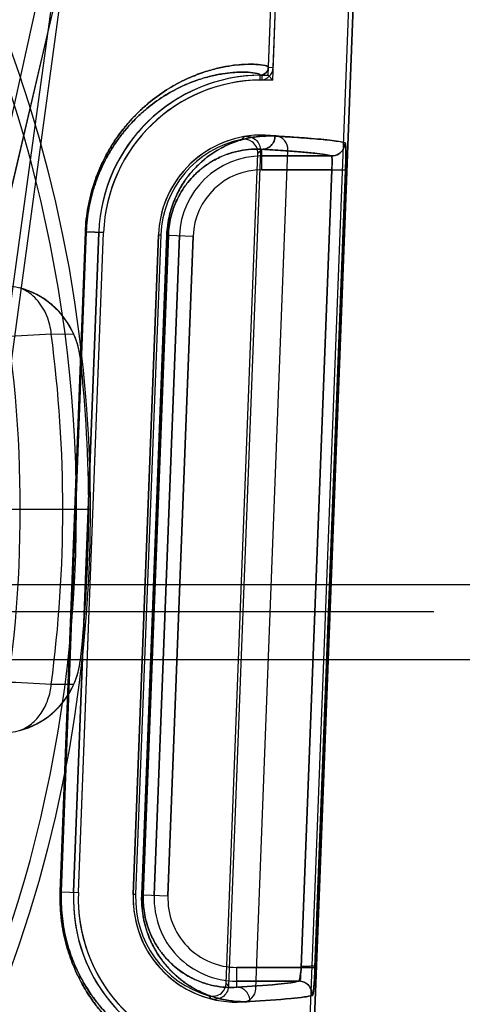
# Model space of a CAD drawing. Header units: millimetres. Extents: x 0 to 297, y 0 to 210.
# Tile 206 of 256: x 56.681 to 56.81, y 159.995 to 160.282. Entities that reach past the tile are written whole.
import ezdxf

# ---------------------------------------------------------------- set-up
doc = ezdxf.new("R2010")
doc.units = ezdxf.units.MM
doc.header["$LTSCALE"] = 16.335
doc.layers.get('0').update_dxf_attribs({"linetype": 'CONTINUOUS'})
for name, color, linetype in [('AXES_REF', 7, 'CONTINUOUS'), ('INTFCLR_1', 7, 'CONTINUOUS'), ('INTFCLR_144815', 7, 'CONTINUOUS'), ('INTFCLR_72935', 7, 'CONTINUOUS')]:
    doc.layers.add(name, color=color, linetype=linetype)

msp = doc.modelspace()

# ---------------------------------------------------------------- linework, layer by layer
at = {"color": 7, "linetype": 'Continuous'}
for radius in [7.756662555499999, 7.756, 7.706331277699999]:
    msp.add_circle((57.52239940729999, 154.539298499), radius, dxfattribs=at)
msp.add_arc((57.52239940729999, 154.539298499), 7.68, 278.2771290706, 261.7228709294, dxfattribs=at)
at = {"layer": 'AXES_REF', "color": 9, "linetype": 'Continuous'}
msp.add_circle((57.52239940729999, 154.539298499), 7.075609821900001, dxfattribs=at)
at = {"layer": 'INTFCLR_1', "color": 6, "linetype": 'Continuous'}
for p, q in [((56.7875283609, 160.5621008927), (56.7460067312, 159.4753140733)), ((56.788937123, 160.5620254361), (56.74741734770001, 159.4752871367)), ((56.75368291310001, 160.2679161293), (56.7649688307, 160.5633136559)), ((56.75509250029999, 160.2678622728), (56.7663775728, 160.5632376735)), ((56.7500313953, 159.9997450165), (56.759355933, 160.2438053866)), ((56.6969252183, 160.0278151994), (56.7042607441, 160.2198151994)), ((56.6983358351, 160.0277882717), (56.7056713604, 160.219788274)), ((56.7216596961, 160.2191774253), (56.7143241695, 160.0271774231))]:
    msp.add_line(p, q, dxfattribs=at)
at = {"layer": 'INTFCLR_1', "color": 9, "linetype": 'Continuous'}
for p, q in [((56.75368291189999, 160.2679160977), (56.7550925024, 160.2678623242)), ((56.7513249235, 160.2641969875), (56.7513099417, 160.2656075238)), ((56.7518118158, 160.2380946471), (56.7518118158, 160.2440311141)), ((56.7518118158, 160.2420940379), (56.77203140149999, 160.2420940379)), ((56.7721291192, 160.2380946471), (56.7518118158, 160.2380946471)), ((56.7721291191, 160.2380946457), (56.7632517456, 160.0059562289)), ((56.7761225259, 160.2379419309), (56.76724500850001, 160.0058035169)), ((56.7761225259, 160.2379419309), (56.7721291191, 160.2380946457)), ((56.6930701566, 160.0279786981), (56.7003772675, 160.2199799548)), ((56.7006538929, 160.2199799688), (56.6933512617, 160.027978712)), ((56.7006538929, 160.2199799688), (56.7003772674, 160.2199799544)), ((56.7006538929, 160.2199799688), (56.7056713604, 160.2197882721)), ((56.7167910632, 160.0270660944), (56.7241012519, 160.2190673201)), ((56.72454092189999, 160.2190673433), (56.7172374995, 160.0270661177)), ((56.7204252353, 160.0269443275), (56.7277607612, 160.2189443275)), ((56.7241012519, 160.2190673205), (56.72454092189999, 160.219067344)), ((56.7244217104, 160.0267916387), (56.7317572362, 160.2187916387)), ((56.72454092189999, 160.2190673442), (56.7317572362, 160.2187916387)), ((56.6933512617, 160.027978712), (56.6930701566, 160.0279786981)), ((56.6933512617, 160.027978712), (56.6983358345, 160.0277882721)), ((56.7172374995, 160.0270661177), (56.7167910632, 160.0270660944)), ((56.71723749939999, 160.0270661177), (56.7244217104, 160.0267916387)), ((56.7444762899, 160.0001760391), (56.7444762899, 160.0059562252)), ((56.7444762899, 160.0059562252), (56.7632517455, 160.0059562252)), ((56.7632517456, 160.0059562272), (56.76724500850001, 160.0058035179)), ((56.7625338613, 160.0019568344), (56.7444762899, 160.0019568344))]:
    msp.add_line(p, q, dxfattribs=at)
at = {"layer": 'INTFCLR_1', "color": 6, "linetype": 'Continuous'}
for centre, radius, start, end in [((56.7512844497, 160.2680075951), 0.0024002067, 270.6085343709, 357.8153197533), ((56.7512844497, 160.2680075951), 0.0038108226, 270.6085426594, 357.8145463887), ((56.7518118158, 160.2180254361), 0.04758473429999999, 90.6042427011, 177.8120294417), ((56.7518118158, 160.2180254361), 0.04617411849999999, 90.60417744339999, 177.8120271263), ((56.7518118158, 160.2180254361), 0.0301741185, 82.21149370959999, 177.8120295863), ((56.7553588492, 160.2439580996), 0.004, 357.8120301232, 82.21149379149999), ((56.7444762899, 160.0260254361), 0.04758473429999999, 177.8120294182, 265.0197515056), ((56.7444762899, 160.0260254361), 0.04617411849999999, 177.8120298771, 265.0197518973), ((56.7444762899, 160.0260254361), 0.0301741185, 177.8120296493, 273.4125651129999), ((56.7460343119, 159.9998977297), 0.004, 273.4125647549, 357.8120301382)]:
    msp.add_arc(centre, radius, start, end, dxfattribs=at)
at = {"layer": 'INTFCLR_1', "color": 9, "linetype": 'Continuous'}
for centre, radius, start, end in [((56.7518118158, 160.2180254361), 0.0240686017, 90.00000001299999, 177.8120294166), ((56.7518118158, 160.2180254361), 0.0200692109, 90.0000000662, 177.8120297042), ((56.7444762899, 160.0260254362), 0.0240686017, 177.8120294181, 269.9999999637), ((56.7444762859, 160.0260254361), 0.0200692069, 177.8120290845, 269.9999999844)]:
    msp.add_arc(centre, radius, start, end, dxfattribs=at)
at = {"layer": 'INTFCLR_1', "color": 7, "linetype": 'Continuous'}
msp.add_arc((56.7625248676, 159.9979558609), 0.0040012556, 357.8355308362, 89.8712071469, dxfattribs=at)
at = {"layer": 'INTFCLR_1', "color": 9, "linetype": 'Continuous'}
for points, knots in [([(56.7003772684, 160.2199799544), (56.7004709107, 160.2224404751), (56.7008081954, 160.2255007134), (56.7015302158, 160.2290801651), (56.7020672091, 160.2313367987), (56.7027010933, 160.2335112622), (56.703422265, 160.2355998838), (56.7041685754, 160.2375592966), (56.70552608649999, 160.2406903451), (56.707300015, 160.2439915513), (56.709218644, 160.2469673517), (56.71107842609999, 160.2495626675), (56.71344175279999, 160.2524258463), (56.7163433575, 160.2553884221), (56.71999039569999, 160.2585759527), (56.7243871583, 160.261686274), (56.7287810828, 160.2640428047), (56.7320527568, 160.2654576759), (56.7349503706, 160.2665391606), (56.7377134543, 160.2673567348), (56.7403231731, 160.267942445), (56.7425785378, 160.2683525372), (56.7450852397, 160.2686650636), (56.74773033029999, 160.2688053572), (56.7502245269, 160.2687729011), (56.7521636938, 160.2685570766), (56.7533209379, 160.2682698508), (56.7536871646, 160.2680268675), (56.7536829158, 160.2679161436)], [0, 0, 0, 0, 0.09145445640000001, 0.1138036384, 0.1356225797, 0.1775934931, 0.1978577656, 0.2176815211, 0.2554568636, 0.3245480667, 0.3565511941, 0.3869221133, 0.443096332, 0.4942467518, 0.5407728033, 0.6228600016, 0.6936556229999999, 0.7255371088, 0.7551980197, 0.8084927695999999, 0.8323850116, 0.8545194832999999, 0.8936035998, 0.9261879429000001, 0.9525909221, 0.9869380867, 0.995884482, 1, 1, 1, 1]), ([(56.7006538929, 160.2199799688), (56.7007432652, 160.2223302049), (56.7010644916, 160.2252531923), (56.7017519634, 160.2286724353), (56.7022631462, 160.2308277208), (56.7028665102, 160.2329045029), (56.703552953, 160.2348992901), (56.7042632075, 160.236770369), (56.70555486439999, 160.239759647), (56.70724279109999, 160.2429114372), (56.70906854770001, 160.2457523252), (56.71083768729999, 160.2482288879), (56.7130855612, 160.2509603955), (56.7158454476, 160.2537859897), (56.7193131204, 160.2568240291), (56.7234928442, 160.2597863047), (56.72767024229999, 160.2620280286), (56.7307797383, 160.2633715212), (56.7335324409, 160.2643966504), (56.7361570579, 160.2651695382), (56.73863556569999, 160.2657205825), (56.7407767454, 160.2661044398), (56.7431562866, 160.2663933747), (56.745665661, 160.2665155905), (56.74803463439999, 160.2664710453), (56.7498677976, 160.2662508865), (56.75097577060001, 160.2659602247), (56.75131438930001, 160.2657155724), (56.7513099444, 160.2656075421)], [0, 0, 0, 0, 0.0917406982, 0.1141566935, 0.136039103, 0.1781262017, 0.1984432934, 0.2183163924, 0.2561787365, 0.3254018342, 0.3574526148, 0.3878602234, 0.4440791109, 0.4952427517, 0.5417573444, 0.6237687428, 0.6944433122, 0.7262543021, 0.7558410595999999, 0.8089827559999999, 0.8327989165, 0.8548590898, 0.8938039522, 0.926266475, 0.9525704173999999, 0.9868267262, 0.9957825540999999, 1, 1, 1, 1]), ([(56.7241012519, 160.2190673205), (56.7241376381, 160.2200229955), (56.7242602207, 160.2214457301), (56.7245559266, 160.2233099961), (56.7249224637, 160.2250830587), (56.7255029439, 160.2271725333), (56.7263633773, 160.2294849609), (56.7273327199, 160.2315683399), (56.7283758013, 160.2334374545), (56.7294693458, 160.2351144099), (56.7309260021, 160.2370616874), (56.7324593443, 160.2387739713), (56.7340423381, 160.2402697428), (56.7355543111, 160.2415572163), (56.7374364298, 160.2429371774), (56.7403569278, 160.2446943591), (56.7439152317, 160.2462781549), (56.7480720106, 160.2474192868), (56.7519517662, 160.2479310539), (56.7544408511, 160.2479438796), (56.755627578, 160.2478778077)], [0, 0, 0, 0, 0.0603894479, 0.0899892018, 0.119159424, 0.17467886, 0.2267330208, 0.2747852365, 0.3196343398, 0.3617804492, 0.4011022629, 0.4731136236, 0.506543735, 0.5385750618, 0.5984631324, 0.6536618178, 0.7535741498, 0.8432714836, 0.9249485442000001, 1, 1, 1, 1]), ([(56.755627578, 160.2478778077), (56.7556090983, 160.2473915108), (56.75538979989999, 160.2463851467), (56.75453689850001, 160.2450871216), (56.7532648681, 160.2442247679), (56.7522790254, 160.2440266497), (56.7518118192, 160.2440239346)], [0, 0, 0, 0, 0.245399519, 0.5071339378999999, 0.7644002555, 1, 1, 1, 1]), ([(56.72454092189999, 160.219067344), (56.7245726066, 160.2199008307), (56.7247136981, 160.2215431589), (56.72514576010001, 160.2239192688), (56.725759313, 160.2261347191), (56.72650691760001, 160.228150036), (56.7273489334, 160.2299648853), (56.7282547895, 160.2315922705), (56.7292041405, 160.2330514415), (56.7304682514, 160.2347443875), (56.73263754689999, 160.237170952), (56.7353427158, 160.2393781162), (56.7386386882, 160.2413547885), (56.7417150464, 160.2427155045), (56.7453044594, 160.2436825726), (56.74864894, 160.2441072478), (56.7507914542, 160.2440900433), (56.7518118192, 160.2440239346)], [0, 0, 0, 0, 0.0607780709, 0.1198971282, 0.1757400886, 0.2280711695, 0.2763507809, 0.3213836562, 0.36367453, 0.4031049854, 0.4752440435, 0.6004044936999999, 0.6555016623, 0.75508233, 0.8443321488, 0.9254925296, 1, 1, 1, 1]), ([(56.77203140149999, 160.2420940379), (56.7714166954, 160.2422754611), (56.7697965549, 160.2425629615), (56.7668247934, 160.2429377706), (56.76277131, 160.2433106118), (56.7576484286, 160.2436876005), (56.7538755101, 160.2439152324), (56.7518118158, 160.2440311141)], [0, 0, 0, 0, 0.0945749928, 0.2419709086, 0.4422842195, 0.6949987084, 1, 1, 1, 1]), ([(56.7720314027, 160.2420976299), (56.7727727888, 160.2420987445), (56.7740756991, 160.2424813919), (56.7755586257, 160.2439083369), (56.7759900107, 160.2451977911), (56.7760217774, 160.245940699)], [0, 0, 0, 0, 0.3677585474, 0.6311502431, 1, 1, 1, 1]), ([(56.7760217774, 160.245940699), (56.7760842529, 160.2459224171), (56.7761201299, 160.2456369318), (56.7761883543, 160.2452234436), (56.7762158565, 160.2444538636), (56.7762349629, 160.2435888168), (56.7762352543, 160.2426273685), (56.77621649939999, 160.2407596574), (56.77617005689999, 160.2391848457), (56.7761225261, 160.2379419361)], [0, 0, 0, 0, 0.0243363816, 0.0836812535, 0.1766822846, 0.3011690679, 0.4113743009, 0.5349902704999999, 1, 1, 1, 1]), ([(56.7720314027, 160.2420976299), (56.77220480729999, 160.2420720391), (56.7721889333, 160.2411947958), (56.7722640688, 160.2404213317), (56.7722015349, 160.239198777), (56.7721583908, 160.2384773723), (56.7721291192, 160.2380946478)], [0, 0, 0, 0, 0.130335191, 0.4536621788, 0.7145859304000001, 1, 1, 1, 1]), ([(56.7425352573, 159.9761374), (56.7425310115, 159.9760256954), (56.742136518, 159.9758136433), (56.7409473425, 159.9756194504), (56.7389679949, 159.9755585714), (56.7364522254, 159.9757264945), (56.7338060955, 159.9760794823), (56.7306851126, 159.9767240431), (56.7277996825, 159.9775577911), (56.7252675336, 159.9784639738), (56.7223967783, 159.979641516), (56.7185331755, 159.9815750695), (56.7136548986, 159.9847183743), (56.7095030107, 159.9881890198), (56.70611723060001, 159.9916721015), (56.7034743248, 159.9948498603), (56.7013639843, 159.9978731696), (56.6997275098, 160.0005936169), (56.6980607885, 160.0036987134), (56.6965639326, 160.0071113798), (56.6954661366, 160.0103178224), (56.6948816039, 160.012312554), (56.6943313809, 160.0144332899), (56.6938733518, 160.0166316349), (56.69351679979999, 160.0189017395), (56.6930782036, 160.0224923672), (56.6929773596, 160.0255403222), (56.6930701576, 160.0279786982)], [0, 0, 0, 0, 0.00415512, 0.0132579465, 0.04812376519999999, 0.0748320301, 0.1077088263, 0.1470290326, 0.1932704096, 0.2191881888, 0.2469717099, 0.3085690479, 0.3794799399, 0.4622323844, 0.50906378, 0.5598962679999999, 0.6156970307, 0.6459197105, 0.6778621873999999, 0.7466490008, 0.7841161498, 0.8037783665, 0.8238994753, 0.8655447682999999, 0.8871774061, 0.9092985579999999, 1, 1, 1, 1]), ([(56.7403453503, 159.9786203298), (56.7403415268, 159.9785114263), (56.739975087, 159.9782953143), (56.7388353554, 159.9780948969), (56.7369634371, 159.9780217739), (56.7345733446, 159.978168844), (56.7320625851, 159.9784940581), (56.7290994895, 159.9790977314), (56.7263598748, 159.9798843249), (56.7239552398, 159.9807419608), (56.7212279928, 159.9818585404), (56.7175565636, 159.9836957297), (56.712920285, 159.9866873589), (56.7089744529, 159.9899939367), (56.705756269, 159.9933143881), (56.7032433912, 159.9963456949), (56.7012370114, 159.9992302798), (56.6996810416, 160.0018264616), (56.69809584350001, 160.0047909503), (56.6966724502, 160.008049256), (56.6956286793, 160.0111106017), (56.6950728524, 160.0130154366), (56.6945496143, 160.0150408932), (56.69411412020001, 160.0171404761), (56.6937751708, 160.0193086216), (56.6933582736, 160.0227384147), (56.69326269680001, 160.0256496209), (56.6933512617, 160.027978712)], [0, 0, 0, 0, 0.0042537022, 0.013361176, 0.0481250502, 0.0747278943, 0.1074766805, 0.1466521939, 0.1927386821, 0.2185778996, 0.2462841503, 0.3077370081, 0.3785304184, 0.4612143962, 0.5080400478, 0.5588924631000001, 0.6147450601, 0.6450081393, 0.6770021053, 0.7459276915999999, 0.7834843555, 0.8031969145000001, 0.8233716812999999, 0.8651340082, 0.8868300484, 0.9090174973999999, 1, 1, 1, 1]), ([(56.74830865, 159.9960239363), (56.7470805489, 159.9959523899), (56.7445079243, 159.9959654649), (56.7405032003, 159.9965130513), (56.73621690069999, 159.9977339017), (56.732553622, 159.9994314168), (56.7299800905, 160.0010517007), (56.7284432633, 160.0021762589), (56.7268305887, 160.0034839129), (56.7252522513, 160.0049867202), (56.7237350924, 160.00669394), (56.7221655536, 160.0086888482), (56.7207095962, 160.0109659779), (56.719416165, 160.0135448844), (56.7185020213, 160.0157841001), (56.7178622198, 160.0178260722), (56.71743690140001, 160.0195872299), (56.7170719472, 160.0214862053), (56.7168413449, 160.023463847), (56.71675887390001, 160.0254970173), (56.7167710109, 160.0265394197), (56.716791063, 160.0270660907)], [0, 0, 0, 0, 0.0741702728, 0.1546339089, 0.2429791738, 0.3419225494, 0.3968630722, 0.4261042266, 0.4566930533, 0.5220022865, 0.5571969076, 0.5943301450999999, 0.6749684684, 0.7195761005, 0.7681525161, 0.8206304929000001, 0.8484164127, 0.8773538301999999, 0.9371840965, 0.9682229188, 1, 1, 1, 1]), ([(56.7444762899, 160.0001760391), (56.7434214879, 160.0001044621), (56.7412091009, 160.0000968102), (56.7377598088, 160.000545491), (56.7340611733, 160.0015809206), (56.7308964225, 160.003037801), (56.72829962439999, 160.0046681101), (56.7262487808, 160.0062487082), (56.72457738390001, 160.0078411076), (56.7232626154, 160.0093225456), (56.7219011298, 160.0110562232), (56.7206381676, 160.0130367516), (56.7195160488, 160.0152809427), (56.71872254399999, 160.0172312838), (56.7180424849, 160.0194097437), (56.7175273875, 160.0218015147), (56.7172809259, 160.0239249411), (56.71720941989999, 160.0256978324), (56.7172200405, 160.0266068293), (56.7172374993, 160.0270661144)], [0, 0, 0, 0, 0.0735775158, 0.1534833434, 0.2413376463, 0.3399042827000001, 0.3947221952, 0.4544720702, 0.5197994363, 0.5550402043, 0.5922486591, 0.6731381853, 0.717931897, 0.7667439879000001, 0.8195094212, 0.876557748, 0.9367705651, 0.9680130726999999, 1, 1, 1, 1]), ([(56.7444762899, 160.0001760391), (56.7484562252, 160.0004099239), (56.7537125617, 160.0007387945), (56.7597231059, 160.0014159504), (56.7617715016, 160.0017412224), (56.7625338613, 160.0019568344)], [0, 0, 0, 0, 0.6586243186, 0.8691172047, 1, 1, 1, 1]), ([(56.74830865, 159.9960239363), (56.7483248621, 159.9965326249), (56.7481621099, 159.9976048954), (56.7473232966, 159.9990133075), (56.7460034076, 159.9999570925), (56.74496563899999, 160.0001735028), (56.7444762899, 160.0001760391)], [0, 0, 0, 0, 0.2441201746, 0.506899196, 0.7652768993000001, 1, 1, 1, 1]), ([(56.7665235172, 159.9978047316), (56.7657542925, 159.9975890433), (56.763688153, 159.9972638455), (56.7576251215, 159.9965866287), (56.7523232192, 159.9962578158), (56.74830865, 159.9960239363)], [0, 0, 0, 0, 0.1308507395, 0.3413375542, 1, 1, 1, 1])]:
    msp.add_open_spline(points, degree=3, knots=knots, dxfattribs=at)
at = {"layer": 'INTFCLR_1', "color": 6, "linetype": 'Continuous'}
msp.add_open_spline([(56.755627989, 160.2478777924), (56.75691650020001, 160.2478060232), (56.7594040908, 160.2476607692), (56.7630227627, 160.2474240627), (56.7663867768, 160.2471735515), (56.7694467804, 160.2469063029), (56.7721088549, 160.246625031), (56.77425835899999, 160.2463278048), (56.7755106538, 160.2460901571), (56.7760213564, 160.2459407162)], degree=3, knots=[0, 0, 0, 0, 0.1888198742, 0.3645867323, 0.5305926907, 0.6823681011, 0.814025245, 0.9221434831, 1, 1, 1, 1], dxfattribs=at)
at = {"layer": 'INTFCLR_1', "color": 7, "linetype": 'Continuous'}
for points, knots in [([(56.7632517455, 160.0059562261), (56.7632320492, 160.0056987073), (56.76317119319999, 160.004979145), (56.76303027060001, 160.0036901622), (56.76288688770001, 160.0029408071), (56.76265177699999, 160.0018214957), (56.7624854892, 160.0019314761)], [0, 0, 0, 0, 0.1872422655, 0.5347088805, 0.8554618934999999, 1, 1, 1, 1]), ([(56.7632517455, 160.0059562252), (56.7632013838, 160.0053082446), (56.76289837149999, 160.004211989), (56.7632354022, 160.0020544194), (56.7625338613, 160.0019568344)], [0, 0, 0, 0, 0.4785158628, 1, 1, 1, 1]), ([(56.7664747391, 159.997754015), (56.766547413, 159.9976587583), (56.7667207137, 159.9983588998), (56.7668277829, 159.9991845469), (56.7670008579, 160.0010300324), (56.7671055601, 160.0028006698), (56.7671828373, 160.0042802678), (56.76722532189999, 160.0052887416), (56.7672450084, 160.0058035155)], [0, 0, 0, 0, 0.0442575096, 0.1345118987, 0.4573237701, 0.6260773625, 0.8097107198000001, 1, 1, 1, 1]), ([(56.7672450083, 160.005803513), (56.76721670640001, 160.0050637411), (56.76715538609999, 160.0036409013), (56.7670342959, 160.0016474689), (56.7669069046, 159.9997090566), (56.76670652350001, 159.9984686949), (56.7665235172, 159.9978047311)], [0, 0, 0, 0, 0.2761379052, 0.5311304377, 0.7451301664, 1, 1, 1, 1]), ([(56.7664747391, 159.997754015), (56.7665081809, 159.9985374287), (56.7661456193, 159.9999374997), (56.7646440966, 160.0015130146), (56.76326422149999, 160.001935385), (56.7624854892, 160.0019314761)], [0, 0, 0, 0, 0.3689261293, 0.6336074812, 1, 1, 1, 1])]:
    msp.add_open_spline(points, degree=3, knots=knots, dxfattribs=at)
at = {"layer": 'INTFCLR_144815', "color": 9, "linetype": 'Continuous'}
for p, q in [((56.6711368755, 160.1447785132), (56.7438655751, 160.6718127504)), ((56.7448869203, 160.55256341), (56.6716680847, 160.2211820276)), ((56.6761953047, 160.2211820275), (56.7536441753, 160.55256341)), ((56.6765326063, 160.2224120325), (56.75340653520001, 160.551333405)), ((56.7275970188, 160.5406713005), (56.6736705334, 160.1451560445)), ((56.6970480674, 160.1901702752), (56.6904534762, 160.1902001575)), ((56.6989289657, 160.1831332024), (56.6989230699, 160.1831859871)), ((55.8024783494, 160.1173784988), (56.8098731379, 160.1173784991)), ((55.8104771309, 160.1095181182), (56.8018743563, 160.1095181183)), ((56.6989230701, 160.0954110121), (56.6989289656, 160.0954637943)), ((56.6904534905, 160.0883969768), (56.6970481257, 160.0884268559))]:
    msp.add_line(p, q, dxfattribs=at)
at = {"layer": 'INTFCLR_144815', "color": 6, "linetype": 'Continuous'}
for p, q in [((56.6766109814, 160.139298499), (56.6977966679, 160.139298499)), ((56.69779667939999, 160.139298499), (56.70179667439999, 160.139298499)), ((56.6977967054, 160.139298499), (56.70179665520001, 160.1392984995)), ((56.8098731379, 160.1173784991), (56.835006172, 160.117378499)), ((56.8332949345, 160.0954764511), (55.7790565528, 160.0954764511))]:
    msp.add_line(p, q, dxfattribs=at)
at = {"layer": 'INTFCLR_144815', "color": 9, "linetype": 'Continuous'}
msp.add_circle((56.30617574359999, 160.139298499), 0.3956209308, dxfattribs=at)
for centre, radius, start, end in [((56.3061757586, 160.1393682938), 0.3916209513, 359.9897886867, 180.0102112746), ((56.9811937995, 154.3243020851), 5.8730989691, 92.8375147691, 93.1080322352), ((56.30617574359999, 160.139298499), 0.3876343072, 352.4544928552, 7.5455071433), ((56.3061757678, 160.1392287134), 0.3916209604, 179.9897900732, 0.0102098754), ((56.9816852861, 165.9639768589), 5.882793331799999, 266.8923007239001, 267.1623723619)]:
    msp.add_arc(centre, radius, start, end, dxfattribs=at)
at = {"layer": 'INTFCLR_144815', "color": 6, "linetype": 'Continuous'}
for centre, radius, start, end in [((56.30617574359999, 160.139298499), 0.3752405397, 350.0000000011, 9.9999999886), ((56.6750837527, 160.1804738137), 0.0239929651, 6.364865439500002, 88.4911031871), ((56.6750677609, 160.180545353), 0.0239950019, 23.6480536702, 75.0713854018), ((56.6750145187, 160.1805110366), 0.0240578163, 6.3840988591, 23.6720560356), ((56.30617574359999, 160.139298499), 0.3951918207, 353.6277518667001, 6.372248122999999), ((56.6750837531, 160.0981231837), 0.0239929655, 271.5088958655, 353.6351355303), ((56.6750234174, 160.0980835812), 0.0240486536, 336.3246255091, 353.6191795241), ((56.67506770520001, 160.0980517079), 0.0239950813, 284.9287043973, 336.3518619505)]:
    msp.add_arc(centre, radius, start, end, dxfattribs=at)
at = {"layer": 'INTFCLR_144815', "color": 9, "linetype": 'Continuous'}
for points, knots in [([(56.6904534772, 160.1902001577), (56.69037137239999, 160.1911069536), (56.6900728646, 160.1929437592), (56.6892133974, 160.1956264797), (56.6879194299, 160.1981636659), (56.6862212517, 160.2004071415), (56.6840318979, 160.2023761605), (56.68226271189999, 160.2033471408), (56.6812491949, 160.2037300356)], [0, 0, 0, 0, 0.1587862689, 0.3232324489, 0.4893702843, 0.6531213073, 0.8110563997, 1, 1, 1, 1]), ([(56.68124915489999, 160.0748668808), (56.68249055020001, 160.0753360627), (56.68488719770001, 160.076751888), (56.6877239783, 160.0799245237), (56.68968907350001, 160.0839122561), (56.6903160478, 160.0868788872), (56.6904534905, 160.0883969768)], [0, 0, 0, 0, 0.2318302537, 0.4763818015, 0.7337212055, 1, 1, 1, 1])]:
    msp.add_open_spline(points, degree=3, knots=knots, dxfattribs=at)
at = {"layer": 'INTFCLR_72935', "color": 6, "linetype": 'Continuous'}
for p, q in [((56.7875269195, 160.5620631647), (56.74600621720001, 159.4753006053)), ((56.74741734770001, 159.4752871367), (56.788937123, 160.5620254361)), ((56.75359481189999, 160.2656101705), (56.7649688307, 160.5633136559)), ((56.75495256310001, 160.2641995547), (56.76637714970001, 160.5632266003)), ((56.7518118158, 160.2656101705), (56.75359481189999, 160.2656101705)), ((56.75495256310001, 160.2641995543), (56.7518118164, 160.2641995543)), ((56.75359481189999, 160.2656101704), (56.75495256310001, 160.2641995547)), ((56.7513453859, 160.2436821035), (56.74205360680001, 160.0004791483)), ((56.74138776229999, 160.001384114), (56.7506124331, 160.2428305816)), ((56.7042607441, 160.2198151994), (56.6969252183, 160.0278151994)), ((56.6983368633, 160.0278151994), (56.7056723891, 160.2198151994)), ((56.7143241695, 160.0271774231), (56.7216596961, 160.2191774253)), ((56.7223596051, 160.2191640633), (56.7150240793, 160.0271640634))]:
    msp.add_line(p, q, dxfattribs=at)
at = {"layer": 'INTFCLR_72935', "color": 9, "linetype": 'Continuous'}
for p, q in [((56.7518118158, 160.2656101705), (56.7518118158, 160.2641995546)), ((56.7518118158, 160.2380946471), (56.7518118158, 160.2440311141)), ((56.77203140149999, 160.2420940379), (56.7518118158, 160.2420940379)), ((56.7518118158, 160.2380946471), (56.7721291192, 160.2380946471)), ((56.7632517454, 160.0059562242), (56.7721291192, 160.2380946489)), ((56.7672450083, 160.0058035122), (56.776122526, 160.2379419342)), ((56.7721291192, 160.2380946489), (56.776122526, 160.2379419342)), ((56.7003772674, 160.2199799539), (56.6930701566, 160.0279786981)), ((56.6933512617, 160.027978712), (56.7006538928, 160.2199799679)), ((56.7006538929, 160.2199799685), (56.7003772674, 160.2199799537)), ((56.7056713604, 160.2197882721), (56.7006538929, 160.2199799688)), ((56.724101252, 160.2190673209), (56.7167910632, 160.0270660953)), ((56.7172374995, 160.0270661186), (56.72454092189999, 160.2190673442)), ((56.7277607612, 160.2189443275), (56.7204252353, 160.0269443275)), ((56.7216596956, 160.2191774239), (56.7223590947, 160.2191507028)), ((56.72454092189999, 160.2190673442), (56.724101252, 160.2190673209)), ((56.7317572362, 160.2187916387), (56.7244217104, 160.0267916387)), ((56.72454092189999, 160.2190673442), (56.7317572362, 160.2187916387)), ((56.6933512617, 160.027978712), (56.6930701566, 160.0279786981)), ((56.6933512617, 160.027978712), (56.6983358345, 160.0277882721)), ((56.7150235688, 160.0271507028), (56.71432416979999, 160.0271774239)), ((56.7172374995, 160.0270661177), (56.7167910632, 160.0270660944)), ((56.7172374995, 160.0270661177), (56.7244217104, 160.0267916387)), ((56.74447629, 160.0001760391), (56.7444762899, 160.0059562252)), ((56.7632517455, 160.0059562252), (56.7444762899, 160.0059562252)), ((56.7444762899, 160.0019568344), (56.7625338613, 160.0019568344))]:
    msp.add_line(p, q, dxfattribs=at)
at = {"layer": 'INTFCLR_72935', "color": 7, "linetype": 'Continuous'}
msp.add_line((56.7672450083, 160.0058035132), (56.7632517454, 160.0059562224), dxfattribs=at)
at = {"layer": 'INTFCLR_72935', "color": 6, "linetype": 'Continuous'}
for centre, radius, start, end in [((56.7518118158, 160.2180254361), 0.04758473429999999, 89.9999999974, 177.812029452), ((56.7518118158, 160.2180254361), 0.04617411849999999, 89.9999992, 177.8120271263), ((56.7518118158, 160.2180254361), 0.0301741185, 99.779194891, 177.8120267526), ((56.7518118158, 160.2180254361), 0.0294742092, 101.72829084, 177.8120295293), ((56.7444762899, 160.0260254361), 0.04758473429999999, 177.8120294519, 267.7698936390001), ((56.7444762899, 160.0260254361), 0.04617411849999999, 177.8120298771, 269.5192405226), ((56.7444762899, 160.0260254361), 0.0301741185, 177.8120310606, 255.84486375), ((56.7444762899, 160.0260254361), 0.0294742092, 177.8120293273, 253.8957679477)]:
    msp.add_arc(centre, radius, start, end, dxfattribs=at)
at = {"layer": 'INTFCLR_72935', "color": 9, "linetype": 'Continuous'}
for centre, radius, start, end in [((56.8010113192, 160.1932328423), 0.0769707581, 134.8928101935, 135.8102465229), ((56.8010388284, 160.2001669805), 0.0660530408, 138.7922958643, 139.766877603), ((56.7518118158, 160.2180254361), 0.0240686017, 89.9999999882, 177.8120294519), ((56.7518118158, 160.2180254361), 0.0200692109, 90.0000000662, 177.8120297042), ((56.7427282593, 160.0261012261), 0.0494126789, 177.8224634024, 180.0878812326), ((56.743511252, 160.0260683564), 0.026292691, 177.8252037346, 180.0936428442), ((56.7444762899, 160.0260254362), 0.0240686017, 177.8120294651, 270.0000000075), ((56.7444762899, 160.0260254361), 0.0200692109, 177.8120295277, 270.0000000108), ((56.7949224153, 160.0400758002), 0.0660530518, 215.8571811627, 216.8317627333), ((56.7625248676, 159.9979558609), 0.0040012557, 357.8355308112, 89.871206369), ((56.7954240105, 160.0469917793), 0.0769707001, 219.8138116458, 220.7312486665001)]:
    msp.add_arc(centre, radius, start, end, dxfattribs=at)
for points, knots in [([(56.7536829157, 160.267916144), (56.7536872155, 160.2680282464), (56.7533140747, 160.2682726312), (56.7521463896, 160.2685602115), (56.7501911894, 160.2687751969), (56.7476858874, 160.2688044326), (56.7450408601, 160.2686608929), (56.7419056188, 160.2682667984), (56.7389892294, 160.2676688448), (56.73641362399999, 160.2669721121), (56.7334754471, 160.2660323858), (56.7294899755, 160.2644218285), (56.7244015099, 160.2616949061), (56.7205265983, 160.2589563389), (56.71786745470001, 160.2567206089), (56.7159197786, 160.254955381), (56.7134574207, 160.2524421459), (56.7111057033, 160.2495970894), (56.70924933, 160.2470123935), (56.70732525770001, 160.2440353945), (56.7055451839, 160.2407298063), (56.70418334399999, 160.2375952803), (56.7034347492, 160.2356343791), (56.70270998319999, 160.2335399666), (56.7020729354, 160.2313587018), (56.701533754, 160.229096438), (56.7008093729, 160.225510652), (56.7004710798, 160.2224449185), (56.7003772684, 160.2199799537)], [0, 0, 0, 0, 0.0041667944, 0.0132325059, 0.04788090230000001, 0.0743889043, 0.106992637, 0.1459539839, 0.1917350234, 0.2174100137, 0.2450322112, 0.3062748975, 0.3767708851, 0.459022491, 0.4819214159, 0.5057929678, 0.5566317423, 0.6124577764, 0.6427014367, 0.6747871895, 0.7440712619, 0.7818214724, 0.801661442, 0.8220172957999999, 0.8641280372, 0.8859911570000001, 0.908379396, 1, 1, 1, 1]), ([(56.7513099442, 160.2656075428), (56.7513144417, 160.2657168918), (56.7509693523, 160.2659630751), (56.7498513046, 160.2662539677), (56.7480030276, 160.2664734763), (56.7456234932, 160.2665149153), (56.7431141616, 160.2663895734), (56.7401377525, 160.2660250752), (56.7373687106, 160.265463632), (56.7349226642, 160.2648060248), (56.7321311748, 160.2639166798), (56.7283434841, 160.2623881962), (56.7235064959, 160.259794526), (56.7198233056, 160.2571866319), (56.7172953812, 160.2550563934), (56.7154428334, 160.2533732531), (56.71310047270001, 160.2509759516), (56.7108636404, 160.2482617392), (56.7090977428, 160.245795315), (56.7072668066, 160.2429532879), (56.7055730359, 160.2397973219), (56.7042772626, 160.2368047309), (56.7035648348, 160.2349322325), (56.7028749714, 160.2329319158), (56.7022685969, 160.2308486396), (56.7017553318, 160.2286879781), (56.7010656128, 160.2252626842), (56.7007434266, 160.2223344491), (56.7006538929, 160.2199799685)], [0, 0, 0, 0, 0.0042689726, 0.0133434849, 0.0478995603, 0.0743080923, 0.1067900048, 0.1456126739, 0.1912440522, 0.216842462, 0.2443885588, 0.3054870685, 0.3758623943, 0.4580378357, 0.4809282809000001, 0.5047968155, 0.5556486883, 0.611518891, 0.6417989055, 0.6739322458, 0.7433482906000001, 0.7811853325, 0.8010746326, 0.8214835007, 0.8637107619, 0.8856374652, 0.9080926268, 1, 1, 1, 1]), ([(56.7556275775, 160.2478778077), (56.7544431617, 160.2479437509), (56.7519639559, 160.2479312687), (56.748101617, 160.247424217), (56.7439555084, 160.2462922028), (56.74039241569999, 160.2447132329), (56.7374588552, 160.2429526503), (56.735567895, 160.2415679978), (56.73405138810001, 160.240277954), (56.7324661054, 160.2387810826), (56.7304944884, 160.2365806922), (56.7286985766, 160.234010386), (56.7273513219, 160.2316053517), (56.7263763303, 160.229516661), (56.7255102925, 160.2271955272), (56.72480317, 160.2246578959), (56.7243019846, 160.2219242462), (56.72413808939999, 160.2200348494), (56.7241012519, 160.2190673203)], [0, 0, 0, 0, 0.0749094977, 0.1561165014, 0.2453216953, 0.3454232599, 0.4010855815, 0.4611454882, 0.493172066, 0.5267668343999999, 0.5987710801, 0.6793235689, 0.7241924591, 0.7727267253, 0.8247342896, 0.8804636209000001, 0.9388580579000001, 1, 1, 1, 1]), ([(56.7518118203, 160.244020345), (56.75227926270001, 160.2440230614), (56.7532643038, 160.2442264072), (56.7545370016, 160.2450866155), (56.7553897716, 160.2463852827), (56.7556090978, 160.2473915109), (56.7556275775, 160.2478778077)], [0, 0, 0, 0, 0.2356907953, 0.4929264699, 0.7546297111, 1, 1, 1, 1]), ([(56.7518118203, 160.244020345), (56.7507935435, 160.2440864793), (56.74865971, 160.2440993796), (56.7453302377, 160.2436819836), (56.7417501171, 160.242722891), (56.7386695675, 160.2413676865), (56.7361312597, 160.2398493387), (56.73412076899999, 160.2383795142), (56.73209745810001, 160.2365635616), (56.7300934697, 160.2343242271), (56.7285342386, 160.232088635), (56.7273650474, 160.229995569), (56.7265177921, 160.2281759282), (56.7257657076, 160.2261540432), (56.7251511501, 160.2239419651), (56.7247155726, 160.2215585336), (56.724572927, 160.2199110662), (56.72454092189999, 160.2190673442)], [0, 0, 0, 0, 0.0743534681, 0.1550331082, 0.243792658, 0.3435243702, 0.3990981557, 0.4590751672, 0.5247074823, 0.5968389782, 0.6775819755, 0.7227186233, 0.7714095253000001, 0.8236901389, 0.8797311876, 0.9384776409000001, 1, 1, 1, 1]), ([(56.7518118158, 160.2440311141), (56.75387615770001, 160.2439151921), (56.7576498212, 160.2436875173), (56.76277326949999, 160.2433104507), (56.7668263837, 160.242937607), (56.76979739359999, 160.242562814), (56.7714169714, 160.2422754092), (56.77203140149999, 160.2420940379)], [0, 0, 0, 0, 0.3050970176, 0.5578258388, 0.7581134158, 0.9054662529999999, 1, 1, 1, 1]), ([(56.7760217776, 160.245940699), (56.77599001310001, 160.2451973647), (56.7755586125, 160.2439076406), (56.774076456, 160.2424783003), (56.7727725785, 160.2420992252), (56.7720314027, 160.2420976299)], [0, 0, 0, 0, 0.3689833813, 0.6324226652, 1, 1, 1, 1]), ([(56.776122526, 160.2379419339), (56.7761421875, 160.2384560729), (56.7761768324, 160.2394668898), (56.77621336, 160.2409319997), (56.7762375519, 160.2423833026), (56.7762289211, 160.243690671), (56.776224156, 160.24485441), (56.7761249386, 160.2454668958), (56.7761132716, 160.2459139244), (56.7760217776, 160.245940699)], [0, 0, 0, 0, 0.1923988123, 0.3780628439, 0.5486260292, 0.7331187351, 0.8743091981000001, 0.9643516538, 1, 1, 1, 1]), ([(56.7721291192, 160.2380946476), (56.77214890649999, 160.2383518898), (56.7721952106, 160.2390764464), (56.7722704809, 160.2403144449), (56.7721906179, 160.2411999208), (56.7722026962, 160.2420707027), (56.7720314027, 160.2420976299)], [0, 0, 0, 0, 0.1918378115, 0.546653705, 0.8710704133, 1, 1, 1, 1]), ([(56.6930701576, 160.027978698), (56.693023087, 160.0267402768), (56.6930179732, 160.0242950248), (56.6932679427, 160.0206889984), (56.69374997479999, 160.0172277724), (56.694432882, 160.013946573), (56.695278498, 160.0108678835), (56.69654758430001, 160.00715755), (56.6983609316, 160.0030056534), (56.7004758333, 159.9992703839), (56.7022331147, 159.9966269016), (56.7039364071, 159.994297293), (56.7056968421, 159.9921733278), (56.7075002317, 159.990250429), (56.7099723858, 159.9877980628), (56.7136250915, 159.9847422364), (56.7184997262, 159.9815928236), (56.7223721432, 159.9796584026), (56.7252472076, 159.9784741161), (56.7277819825, 159.9775598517), (56.730186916, 159.9768680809), (56.7324445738, 159.9763625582), (56.7343657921, 159.9760004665), (56.736475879, 159.9757283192), (56.7389916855, 159.9755572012), (56.74096235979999, 159.9756200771), (56.7421433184, 159.9758160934), (56.74253105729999, 159.9760271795), (56.7425352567, 159.9761374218)], [0, 0, 0, 0, 0.046063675, 0.0907932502, 0.1342483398, 0.1758512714, 0.215278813, 0.2528373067, 0.321532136, 0.3833255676, 0.4121154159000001, 0.4394793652, 0.4905636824, 0.5145184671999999, 0.5374441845, 0.6199770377, 0.6909349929, 0.7527024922, 0.7805654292, 0.8064766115, 0.8528279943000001, 0.8734517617, 0.8924461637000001, 0.9255129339, 0.9522459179, 0.9869084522, 0.9958994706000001, 1, 1, 1, 1]), ([(56.6933158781, 160.026025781), (56.6933167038, 160.0254928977), (56.6933459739, 160.0238105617), (56.6935388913, 160.0210157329), (56.6939967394, 160.0177097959), (56.6946454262, 160.014575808), (56.6954509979, 160.0116358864), (56.6966554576, 160.0080926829), (56.6983820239, 160.0041301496), (56.7003929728, 160.0005643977), (56.7020639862, 159.99804097), (56.7036824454, 159.9958176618), (56.7053580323, 159.9937929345), (56.7070712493, 159.9919576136), (56.7094216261, 159.9896209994), (56.7128917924, 159.9867087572), (56.71752600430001, 159.9837128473), (56.7212035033, 159.9818695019), (56.7239360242, 159.9807492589), (56.7263445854, 159.9798890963), (56.728626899, 159.9792327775), (56.7307703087, 159.9787573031), (56.7325948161, 159.9784242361), (56.7345959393, 159.97816818), (56.7369865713, 159.9780209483), (56.7388499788, 159.9780960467), (56.73998210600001, 159.9782975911), (56.7403421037, 159.9785127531), (56.7403458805, 159.9786202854)], [0, 0, 0, 0, 0.0213421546, 0.0673777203, 0.1120997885, 0.1549098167, 0.195464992, 0.2341047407, 0.3047181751, 0.3682141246, 0.3977900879, 0.4258952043, 0.4783244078, 0.5029117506, 0.5264277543, 0.61104404, 0.68373349, 0.7469777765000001, 0.7754788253, 0.8019736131, 0.8493800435, 0.8704651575, 0.8898774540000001, 0.9236766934, 0.9509978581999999, 0.9864607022, 0.9956906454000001, 1, 1, 1, 1]), ([(56.7167910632, 160.0270660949), (56.7167518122, 160.026035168), (56.7167795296, 160.0240027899), (56.7171205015, 160.0210593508), (56.7177092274, 160.0183221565), (56.7184830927, 160.0158378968), (56.7193906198, 160.0136016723), (56.7203907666, 160.0115965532), (56.72145663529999, 160.0097967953), (56.7228937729, 160.0077054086), (56.7247637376, 160.0054582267), (56.7267698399, 160.0035384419), (56.7283722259, 160.0022312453), (56.7299046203, 160.0011027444), (56.7324784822, 159.999471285), (56.7361522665, 159.99775679), (56.7404616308, 159.9965203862), (56.7444898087, 159.9959658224), (56.7470767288, 159.9959521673), (56.7483086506, 159.9960239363)], [0, 0, 0, 0, 0.0622033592, 0.1222915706, 0.178374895, 0.2307655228, 0.2789783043, 0.3237295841, 0.3657434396, 0.4049884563, 0.4766378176, 0.5415613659, 0.5720673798, 0.6012766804, 0.6562614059, 0.7555726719, 0.8445050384, 0.9255970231, 1, 1, 1, 1]), ([(56.7172185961, 160.0260253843), (56.717219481, 160.0254724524), (56.7172671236, 160.0240504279), (56.7175231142, 160.021828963), (56.7180343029, 160.0194430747), (56.71870590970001, 160.017278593), (56.7194937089, 160.0153309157), (56.7203616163, 160.0135854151), (56.7212860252, 160.0120200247), (56.7225324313, 160.0102022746), (56.7241525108, 160.0082513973), (56.72619495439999, 160.0062957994), (56.7282358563, 160.0047126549), (56.7308318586, 160.0030719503), (56.7340056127, 160.0016003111), (56.7377243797, 160.0005515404), (56.74119388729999, 160.0000967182), (56.74341840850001, 160.0001046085), (56.7444762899, 160.0001760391)], [0, 0, 0, 0, 0.0394330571, 0.1014001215, 0.1591971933, 0.2132012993, 0.262818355, 0.3088708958, 0.3520968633, 0.3923582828, 0.4659620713, 0.5324718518, 0.5936424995, 0.6498475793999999, 0.7512275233, 0.8418574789, 0.9243841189, 1, 1, 1, 1]), ([(56.7625338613, 160.0019568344), (56.7617714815, 160.0017412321), (56.7597230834, 160.0014159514), (56.753712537, 160.0007387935), (56.748456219, 160.0004099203), (56.7444762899, 160.0001760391)], [0, 0, 0, 0, 0.1308855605, 0.341376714, 1, 1, 1, 1]), ([(56.7483086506, 159.9960239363), (56.7483248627, 159.9965326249), (56.7481621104, 159.9976048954), (56.7473232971, 159.9990133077), (56.7460034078, 159.9999570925), (56.7449656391, 160.0001735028), (56.7444762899, 160.0001760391)], [0, 0, 0, 0, 0.2441201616, 0.5068991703, 0.7652768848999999, 1, 1, 1, 1]), ([(56.7483086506, 159.9960239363), (56.7523232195, 159.9962578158), (56.7576251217, 159.9965866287), (56.763688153, 159.9972638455), (56.7657542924, 159.9975890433), (56.7665235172, 159.9978047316)], [0, 0, 0, 0, 0.6586624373, 0.8691492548, 1, 1, 1, 1])]:
    msp.add_open_spline(points, degree=3, knots=knots, dxfattribs=at)
at = {"layer": 'INTFCLR_72935', "color": 6, "linetype": 'Continuous'}
for points, knots in [([(56.75368291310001, 160.267916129), (56.75366568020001, 160.267465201), (56.75328257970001, 160.2662751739), (56.75204100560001, 160.265615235), (56.7513099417, 160.2656075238)], [0, 0, 0, 0, 0.3816574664, 1, 1, 1, 1]), ([(56.7506124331, 160.2428305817), (56.7506373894, 160.2434837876), (56.7503538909, 160.244819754), (56.7487831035, 160.2467002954), (56.7468629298, 160.2471006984), (56.7458205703, 160.2468842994)], [0, 0, 0, 0, 0.2761912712, 0.5501956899, 1, 1, 1, 1]), ([(56.7466866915, 160.2477611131), (56.7473181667, 160.2478699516), (56.7486562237, 160.2477733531), (56.7507041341, 160.2465151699), (56.7513851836, 160.244723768), (56.7513453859, 160.2436821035)], [0, 0, 0, 0, 0.2757415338, 0.5514262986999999, 1, 1, 1, 1]), ([(56.7760213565, 160.2459407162), (56.775435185, 160.2461122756), (56.77393343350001, 160.2463821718), (56.7712952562, 160.246723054), (56.7679578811, 160.2470448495), (56.76411945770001, 160.2473486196), (56.759955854, 160.2476279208), (56.7570887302, 160.2477964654), (56.7556279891, 160.2478777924)], [0, 0, 0, 0, 0.08936447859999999, 0.222530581, 0.389450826, 0.5797688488, 0.7859384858, 1, 1, 1, 1]), ([(56.73630056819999, 159.9977078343), (56.7369285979, 159.9975265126), (56.7382935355, 159.9974803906), (56.7404966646, 159.9985527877), (56.7413471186, 160.0003203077), (56.74138776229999, 160.0013841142)], [0, 0, 0, 0, 0.276190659, 0.5501968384, 1, 1, 1, 1]), ([(56.74205360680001, 160.0004791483), (56.74202914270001, 159.9998388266), (56.74165719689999, 159.998549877), (56.7400017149, 159.9968073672), (56.7381080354, 159.9965125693), (56.7370972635, 159.9967674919)], [0, 0, 0, 0, 0.275742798, 0.5514269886, 1, 1, 1, 1])]:
    msp.add_open_spline(points, degree=3, knots=knots, dxfattribs=at)
at = {"layer": 'INTFCLR_72935', "color": 7, "linetype": 'Continuous'}
for points, knots in [([(56.7625338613, 160.0019568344), (56.7627166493, 160.0019823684), (56.7628267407, 160.0028263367), (56.76303046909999, 160.0036299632), (56.7631670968, 160.0049795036), (56.7632477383, 160.0058298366), (56.76328304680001, 160.006342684)], [0, 0, 0, 0, 0.1235787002, 0.4193134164, 0.6557971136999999, 1, 1, 1, 1]), ([(56.7625338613, 160.0019568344), (56.7630183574, 160.0020245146), (56.7628564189, 160.0040623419), (56.7631845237, 160.0050880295), (56.7632517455, 160.0059562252)], [0, 0, 0, 0, 0.359707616, 1, 1, 1, 1]), ([(56.76328304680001, 160.006342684), (56.7635191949, 160.0063345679), (56.76422412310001, 160.0063198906), (56.7654301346, 160.0062915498), (56.7664004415, 160.0064397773), (56.76719749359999, 160.006418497), (56.7672762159, 160.0065764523)], [0, 0, 0, 0, 0.1763530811, 0.530125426, 0.8682802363, 1, 1, 1, 1]), ([(56.7672762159, 160.0065764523), (56.7672587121, 160.0060611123), (56.76721474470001, 160.0050367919), (56.7671463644, 160.0035351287), (56.7670718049, 160.0022180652), (56.7669978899, 160.0011165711), (56.7669233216, 160.0001557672), (56.7668369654, 159.9992895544), (56.7667492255, 159.998522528), (56.7666473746, 159.9981032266), (56.7665885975, 159.9978229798), (56.7665235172, 159.9978047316)], [0, 0, 0, 0, 0.175182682, 0.3483077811, 0.5107389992, 0.6232334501, 0.723652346, 0.8372287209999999, 0.9223507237, 0.9770368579, 1, 1, 1, 1]), ([(56.7665235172, 159.9978047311), (56.7666646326, 159.9982404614), (56.7668539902, 159.9991757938), (56.7669696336, 160.0007650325), (56.7671268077, 160.0029865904), (56.7672032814, 160.0047126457), (56.7672450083, 160.005803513)], [0, 0, 0, 0, 0.1691170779, 0.3560472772, 0.5929530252, 1, 1, 1, 1])]:
    msp.add_open_spline(points, degree=3, knots=knots, dxfattribs=at)

doc.saveas('drawing.dxf')
